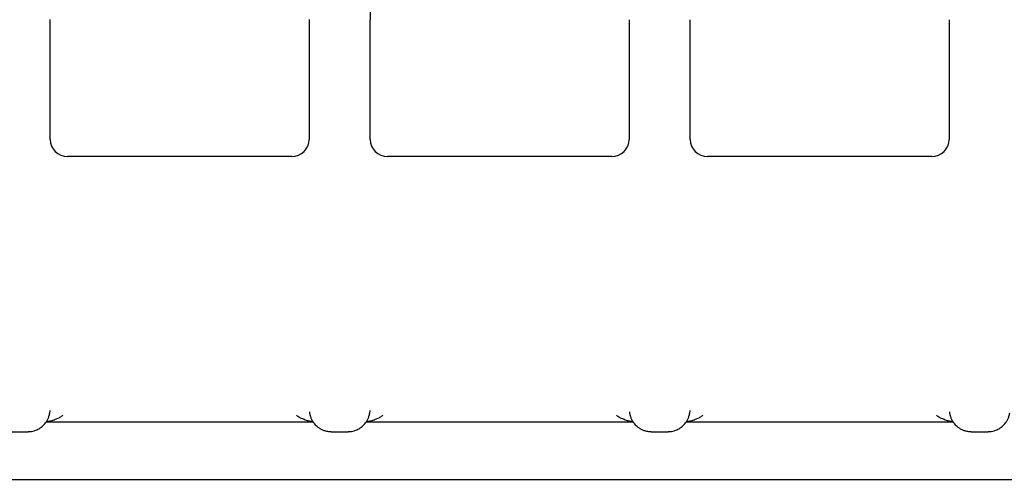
# Model space of a CAD drawing. Header units: millimetres. Extents: x 8 to 897, y 12 to 816.
# Tile 10 of 56: x 426.65 to 437.94, y 690.57 to 695.85. Entities that reach past the tile are written whole.
import ezdxf

# ---------------------------------------------------------------- set-up
doc = ezdxf.new("R2010")
doc.units = ezdxf.units.MM

msp = doc.modelspace()

# ---------------------------------------------------------------- linework, layer by layer
at = {"color": 7, "linetype": 'Continuous', "lineweight": 30}
for p, q in [((427.001, 694.471), (427.001, 695.849)), ((429.971, 695.849), (429.971, 694.471)), ((430.671, 694.471), (430.671, 695.847)), ((433.641, 695.847), (433.641, 694.471)), ((434.341, 694.471), (434.341, 695.847)), ((437.311, 695.847), (437.311, 694.471)), ((429.771, 694.277), (427.201, 694.277)), ((433.441, 694.277), (430.871, 694.277)), ((437.111, 694.277), (434.541, 694.277)), ((426.956, 691.229), (430.016, 691.229)), ((430.626, 691.229), (433.686, 691.229)), ((434.296, 691.229), (437.356, 691.229)), ((426.554, 691.116), (426.748, 691.116)), ((426.748, 691.118), (426.748, 691.118)), ((430.223, 691.118), (430.224, 691.118)), ((430.224, 691.116), (430.418, 691.116)), ((430.418, 691.118), (430.418, 691.118)), ((433.893, 691.118), (433.894, 691.118)), ((433.894, 691.116), (434.088, 691.116)), ((434.088, 691.118), (434.088, 691.118)), ((437.563, 691.118), (437.564, 691.118)), ((437.564, 691.116), (437.758, 691.116)), ((437.758, 691.118), (437.758, 691.118)), ((406.951, 690.57), (446.351, 690.57))]:
    msp.add_line(p, q, dxfattribs=at)
for centre, major_axis, ratio, start_param, end_param in [((430.673, 695.879), (0, 0.125), 0.013488, 0.261848, 1.832644), ((427.201, 694.471), (0.2, 0), 0.965868, 3.139899, 4.710573), ((429.771, 694.471), (0.2, 0), 0.965868, 4.714205, 6.284879), ((430.871, 694.471), (0.2, 0), 0.965868, 3.139899, 4.710573), ((433.441, 694.471), (0.2, 0), 0.965868, 4.714205, 6.284879), ((434.541, 694.471), (0.2, 0), 0.965868, 3.139899, 4.710573), ((437.111, 694.471), (0.2, 0), 0.965868, 4.714205, 6.284879)]:
    msp.add_ellipse(centre, major_axis=major_axis, ratio=ratio, start_param=start_param, end_param=end_param, dxfattribs=at)
for points, knots in [([(426.748, 691.118), (426.76, 691.118), (426.784, 691.119), (426.817, 691.127), (426.847, 691.138), (426.874, 691.151), (426.897, 691.167), (426.917, 691.183), (426.934, 691.2), (426.948, 691.217), (426.96, 691.234), (426.968, 691.247), (426.975, 691.262), (426.981, 691.278), (426.987, 691.295), (426.992, 691.314), (426.994, 691.327), (426.996, 691.333)], [0, 0, 0, 0, 0.062685, 0.121583, 0.175493, 0.223483, 0.277164, 0.319599, 0.35634, 0.402695, 0.44167, 0.488711, 0.549415, 0.636647, 0.743506, 0.870282, 1, 1, 1, 1]), ([(426.995, 691.334), (426.997, 691.339), (427, 691.347), (427, 691.356), (427, 691.359)], [0, 0, 0, 0, 0.577015, 1, 1, 1, 1]), ([(429.973, 691.344), (429.974, 691.343), (429.974, 691.336), (429.976, 691.326), (429.979, 691.312), (429.982, 691.3), (429.986, 691.288), (429.991, 691.275), (429.998, 691.26), (430.007, 691.241), (430.019, 691.223), (430.034, 691.204), (430.052, 691.185), (430.077, 691.164), (430.107, 691.146), (430.141, 691.131), (430.181, 691.12), (430.209, 691.119), (430.224, 691.118)], [0, 0, 0, 0, 0.033721, 0.150017, 0.249644, 0.332776, 0.399705, 0.451172, 0.496291, 0.541601, 0.589296, 0.62362, 0.669531, 0.731683, 0.788502, 0.853148, 0.924264, 1, 1, 1, 1]), ([(430.418, 691.118), (430.43, 691.118), (430.454, 691.119), (430.487, 691.127), (430.517, 691.138), (430.544, 691.151), (430.567, 691.167), (430.587, 691.183), (430.604, 691.2), (430.618, 691.217), (430.63, 691.234), (430.638, 691.247), (430.645, 691.262), (430.651, 691.278), (430.657, 691.295), (430.662, 691.314), (430.664, 691.327), (430.666, 691.333)], [0, 0, 0, 0, 0.062685, 0.121583, 0.175493, 0.223483, 0.277164, 0.319599, 0.35634, 0.402695, 0.44167, 0.488711, 0.549415, 0.636647, 0.743506, 0.870282, 1, 1, 1, 1]), ([(430.665, 691.334), (430.667, 691.339), (430.67, 691.347), (430.67, 691.356), (430.67, 691.359)], [0, 0, 0, 0, 0.577015, 1, 1, 1, 1]), ([(433.643, 691.344), (433.644, 691.343), (433.644, 691.336), (433.646, 691.326), (433.649, 691.312), (433.652, 691.3), (433.656, 691.288), (433.661, 691.275), (433.668, 691.26), (433.677, 691.241), (433.689, 691.223), (433.704, 691.204), (433.722, 691.185), (433.747, 691.164), (433.777, 691.146), (433.811, 691.131), (433.851, 691.12), (433.879, 691.119), (433.894, 691.118)], [0, 0, 0, 0, 0.033721, 0.150017, 0.249644, 0.332776, 0.399705, 0.451172, 0.496291, 0.541601, 0.589296, 0.62362, 0.669531, 0.731683, 0.788502, 0.853148, 0.924264, 1, 1, 1, 1]), ([(434.088, 691.118), (434.1, 691.118), (434.124, 691.119), (434.157, 691.127), (434.187, 691.138), (434.214, 691.151), (434.237, 691.167), (434.257, 691.183), (434.274, 691.2), (434.288, 691.217), (434.3, 691.234), (434.308, 691.247), (434.315, 691.262), (434.321, 691.278), (434.327, 691.295), (434.332, 691.314), (434.334, 691.327), (434.336, 691.333)], [0, 0, 0, 0, 0.062685, 0.121583, 0.175493, 0.223483, 0.277164, 0.319599, 0.35634, 0.402695, 0.44167, 0.488711, 0.549415, 0.636647, 0.743506, 0.870282, 1, 1, 1, 1]), ([(434.335, 691.334), (434.337, 691.339), (434.34, 691.347), (434.34, 691.356), (434.34, 691.359)], [0, 0, 0, 0, 0.5770152, 1, 1, 1, 1]), ([(437.313, 691.344), (437.314, 691.343), (437.314, 691.336), (437.316, 691.326), (437.319, 691.312), (437.322, 691.3), (437.326, 691.288), (437.331, 691.275), (437.338, 691.26), (437.347, 691.241), (437.359, 691.223), (437.374, 691.204), (437.392, 691.185), (437.417, 691.164), (437.447, 691.146), (437.481, 691.131), (437.521, 691.12), (437.549, 691.119), (437.564, 691.118)], [0, 0, 0, 0, 0.033721, 0.150017, 0.249644, 0.332776, 0.399705, 0.451172, 0.496291, 0.541601, 0.589296, 0.62362, 0.669531, 0.731683, 0.788502, 0.853148, 0.924264, 1, 1, 1, 1]), ([(437.758, 691.118), (437.77, 691.118), (437.794, 691.119), (437.827, 691.127), (437.857, 691.138), (437.884, 691.151), (437.907, 691.167), (437.927, 691.183), (437.944, 691.2), (437.958, 691.217), (437.97, 691.234), (437.978, 691.247), (437.985, 691.262), (437.991, 691.278), (437.997, 691.295), (438.002, 691.314), (438.004, 691.327), (438.006, 691.333)], [0, 0, 0, 0, 0.062685, 0.121583, 0.175493, 0.223483, 0.277164, 0.319599, 0.35634, 0.402695, 0.44167, 0.488711, 0.549415, 0.636647, 0.743506, 0.870282, 1, 1, 1, 1]), ([(426.96, 691.235), (426.962, 691.235), (426.984, 691.237), (427.021, 691.246), (427.07, 691.262), (427.111, 691.281), (427.135, 691.298), (427.146, 691.306)], [0, 0, 0, 0, 0.030886, 0.319947, 0.577174, 0.803432, 1, 1, 1, 1]), ([(429.826, 691.306), (429.837, 691.298), (429.86, 691.281), (429.902, 691.262), (429.951, 691.246), (429.988, 691.237), (430.01, 691.235), (430.012, 691.235)], [0, 0, 0, 0, 0.1963842, 0.4224315, 0.6794179, 0.9682096, 1, 1, 1, 1]), ([(430.63, 691.235), (430.632, 691.235), (430.654, 691.237), (430.691, 691.246), (430.74, 691.262), (430.781, 691.281), (430.805, 691.298), (430.816, 691.306)], [0, 0, 0, 0, 0.030886, 0.3199475, 0.5771739, 0.8034324, 1, 1, 1, 1]), ([(433.496, 691.306), (433.507, 691.298), (433.53, 691.281), (433.572, 691.262), (433.621, 691.246), (433.658, 691.237), (433.68, 691.235), (433.682, 691.235)], [0, 0, 0, 0, 0.196384, 0.422431, 0.679418, 0.96821, 1, 1, 1, 1]), ([(434.3, 691.235), (434.302, 691.235), (434.324, 691.237), (434.361, 691.246), (434.41, 691.262), (434.451, 691.281), (434.475, 691.298), (434.486, 691.306)], [0, 0, 0, 0, 0.030886, 0.3199475, 0.5771739, 0.8034324, 1, 1, 1, 1]), ([(437.166, 691.306), (437.177, 691.298), (437.2, 691.281), (437.242, 691.262), (437.291, 691.246), (437.328, 691.237), (437.35, 691.235), (437.352, 691.235)], [0, 0, 0, 0, 0.196384, 0.422431, 0.679418, 0.96821, 1, 1, 1, 1])]:
    msp.add_open_spline(points, degree=3, knots=knots, dxfattribs=at)

doc.saveas('drawing.dxf')
